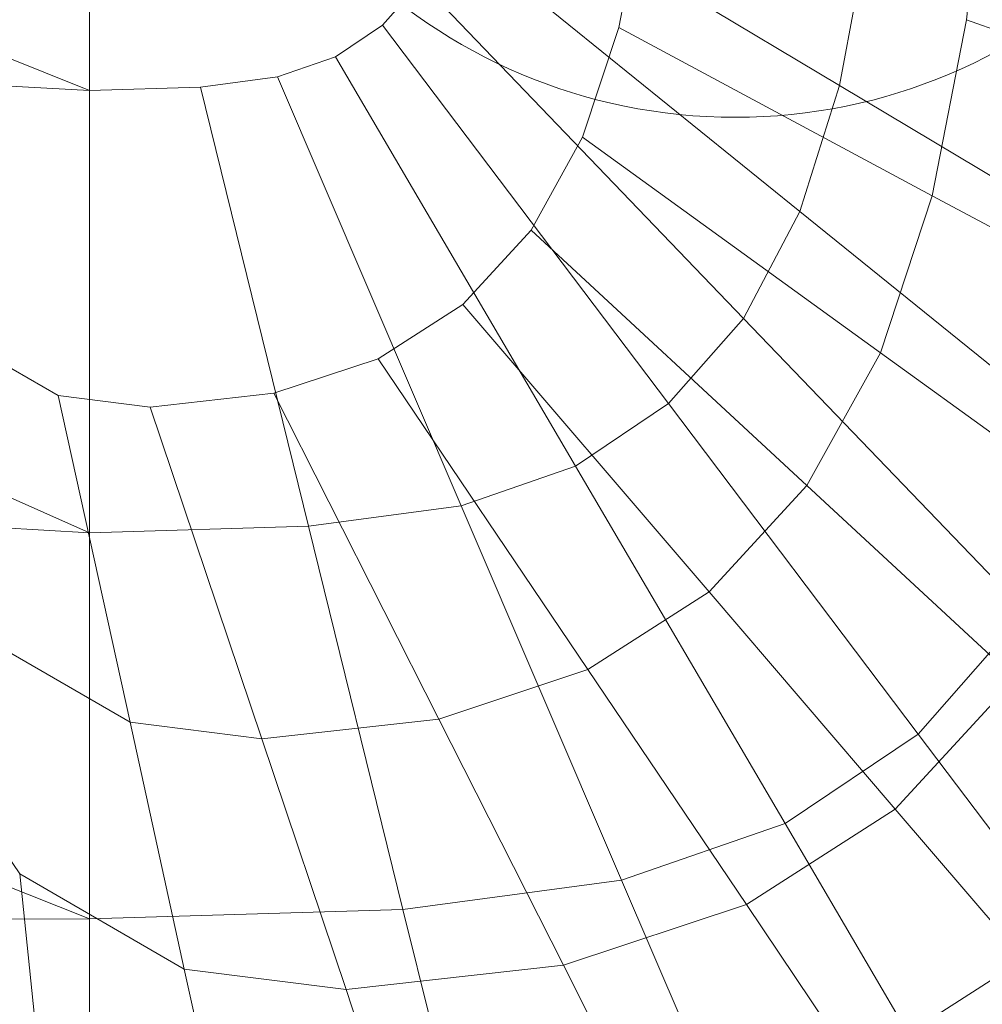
# Model space of a CAD drawing. Header units: metres. Extents: x 391.1 to 427.5, y 12.8 to 28.4.
# Tile 35 of 203: x 401.5849 to 401.6724, y 26.4833 to 26.5728. Entities that reach past the tile are written whole.
import ezdxf

# ---------------------------------------------------------------- set-up
doc = ezdxf.new("R2010")
doc.units = ezdxf.units.M
doc.layers.add('02_MOBILIARIO', color=7, linetype='Continuous', lineweight=18)
doc.layers.add('A-DETL-____-MBND', color=7, linetype='Continuous', lineweight=18)

# ---------------------------------------------------------------- blocks, each defined once
blk = doc.blocks.new('Family - Rentamans PA-152555-02_FON_P0A')
at = {"layer": 'A-DETL-____-MBND', "color": 253, "true_color": 0xaaaaaa}
for p, q in [((0, 0.182758), (0.102728, 0.141568)), ((0.102728, 0.182758), (0.102728, 0.141568)), ((0.184252, 0.165112), (0.182451, 0.148001)), ((0.170917, 0.142013), (0.137237, 0.162138)), ((0.153017, 0.15847), (0.150843, 0.147292)), ((0.167313, 0.130556), (0.135413, 0.15634)), ((0.173303, 0.154855), (0.170917, 0.142013)), ((0.132816, 0.151431), (0.129366, 0.147507)), ((0.162182, 0.120856), (0.132816, 0.151431)), ((0.182451, 0.148001), (0.17934, 0.132005)), ((0.204684, 0.140093), (0.182451, 0.148001)), ((0.102728, 0.141568), (0, 0.147019)), ((0, 0.147019), (0.102728, 0.101366)), ((0.129366, 0.147507), (0.125092, 0.144636)), ((0.155365, 0.113103), (0.129366, 0.147507)), ((0.150843, 0.147292), (0.147558, 0.137321)), ((0.17934, 0.132005), (0.150843, 0.147292)), ((0.125092, 0.144636), (0.119834, 0.142814)), ((0.146919, 0.10743), (0.125092, 0.144636)), ((0.119834, 0.142814), (0.112807, 0.141867)), ((0.119834, 0.142814), (0.136529, 0.10383)), ((0.102728, 0.141568), (0.112807, 0.141867)), ((0.102728, 0.141568), (0.102728, 0.101366)), ((0.112807, 0.141867), (0.122644, 0.101957)), ((0.170917, 0.142013), (0.167313, 0.130556)), ((0.200312, 0.124449), (0.170917, 0.142013)), ((0.147558, 0.137321), (0.142882, 0.128878)), ((0.174638, 0.117734), (0.147558, 0.137321)), ((0.17934, 0.132005), (0.174638, 0.117734)), ((0.200864, 0.120457), (0.17934, 0.132005)), ((0.167313, 0.130556), (0.162182, 0.120856)), ((0.195153, 0.108054), (0.167313, 0.130556)), ((0.142882, 0.128878), (0.136668, 0.122129)), ((0.167947, 0.105651), (0.142882, 0.128878)), ((0.136668, 0.122129), (0.128971, 0.117191)), ((0.136668, 0.122129), (0.159055, 0.095995)), ((0.162182, 0.120856), (0.155365, 0.113103)), ((0.187811, 0.094172), (0.162182, 0.120856)), ((0.099885, 0.113846), (0.091366, 0.118772)), ((0.174638, 0.117734), (0.167947, 0.105651)), ((0.195094, 0.10294), (0.174638, 0.117734)), ((0.128971, 0.117191), (0.119502, 0.114057)), ((0.128971, 0.117191), (0.14804, 0.088927)), ((0.108258, 0.112789), (0.099885, 0.113846)), ((0.099885, 0.113846), (0.106416, 0.084141)), ((0.119502, 0.114057), (0.108258, 0.112789)), ((0.119502, 0.114057), (0.134488, 0.084443)), ((0.108258, 0.112789), (0.118398, 0.082629)), ((0.155365, 0.113103), (0.146919, 0.10743)), ((0.178056, 0.083078), (0.155364, 0.113103)), ((0.146919, 0.10743), (0.136529, 0.10383)), ((0.146919, 0.10743), (0.165968, 0.074958)), ((0.102728, 0.101366), (0, 0.107218)), ((0, 0.107218), (0.102728, 0.066281)), ((0.167947, 0.105651), (0.159056, 0.095995)), ((0.186879, 0.088108), (0.167947, 0.105651)), ((0.136529, 0.10383), (0.122644, 0.101957)), ((0.136529, 0.10383), (0.1511, 0.069807)), ((0.122644, 0.101957), (0.102728, 0.101366)), ((0.102728, 0.101366), (0.102728, 0.066281)), ((0.122644, 0.101957), (0.13123, 0.067127)), ((0.159055, 0.095995), (0.14804, 0.088927)), ((0.159055, 0.095995), (0.175965, 0.076254)), ((0.187811, 0.094172), (0.178056, 0.083078)), ((0.106416, 0.084141), (0.094225, 0.09119)), ((0.14804, 0.088927), (0.134488, 0.084442)), ((0.14804, 0.088927), (0.162443, 0.067578)), ((0.186879, 0.088108), (0.175965, 0.076254)), ((0.096385, 0.070356), (0.084734, 0.087636)), ((0.118398, 0.082629), (0.106416, 0.084141)), ((0.106416, 0.084141), (0.11135, 0.061704)), ((0.134488, 0.084443), (0.118398, 0.082629)), ((0.134488, 0.084443), (0.145808, 0.062074)), ((0.118397, 0.082629), (0.126057, 0.059847)), ((0.178056, 0.083078), (0.165968, 0.074958)), ((0.195193, 0.060398), (0.178056, 0.083078)), ((0.175965, 0.076254), (0.162443, 0.067579)), ((0.175965, 0.076254), (0.187649, 0.062614)), ((0.165968, 0.074958), (0.1511, 0.069807)), ((0.165969, 0.074958), (0.180357, 0.050431)), ((0.11135, 0.061704), (0.096385, 0.070356)), ((0.096385, 0.070356), (0.097877, 0.055963)), ((0.1511, 0.069807), (0.13123, 0.067127)), ((0.1511, 0.069807), (0.162105, 0.044108)), ((0.13123, 0.067127), (0.102728, 0.066281)), ((0.13123, 0.067127), (0.137716, 0.040819)), ((0.162443, 0.067578), (0.145808, 0.062074)), ((0.162443, 0.067579), (0.172394, 0.052828)), ((0.102728, 0.066281), (0, 0.065793)), ((0.102728, 0.066281), (0.102728, 0.03978)), ((0.145808, 0.062074), (0.126058, 0.059847)), ((0.145808, 0.062074), (0.15363, 0.046618)), ((0.187649, 0.062614), (0.172395, 0.052828)), ((0.126058, 0.059847), (0.11135, 0.061704)), ((0.11135, 0.061704), (0.114759, 0.046199)), ((0.126058, 0.059847), (0.131349, 0.044106))]:
    blk.add_line(p, q, dxfattribs=at)
blk = doc.blocks.new('LONDR55-XX_ZZ-ARQ-CAA-M3D-Londres55_ifc-1-02_FON_P0A')
at = {"layer": '02_MOBILIARIO', "color": 253, "lineweight": 18, "true_color": 0xaaaaaa}
blk.add_blockref('Family - Rentamans PA-152555-02_FON_P0A', (401.488541, 26.424797), dxfattribs=at)
blk = doc.blocks.new('ZYR_02_02 Punts Consum - 01 Punt Consum AF-687799-02_FON_P0A')
at = {"layer": 'A-DETL-____-MBND', "color": 5, "true_color": 0x0000fa}
blk.add_circle((0, 0), 0.05, dxfattribs=at)

msp = doc.modelspace()

# ---------------------------------------------------------------- block references
at = {"lineweight": 5}
msp.add_blockref('LONDR55-XX_ZZ-ARQ-CAA-M3D-Londres55_ifc-1-02_FON_P0A', (0, 0), dxfattribs=at)
at = {"layer": 'A-DETL-____-MBND', "color": 5, "true_color": 0x0000fa, "rotation": 269.9999999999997}
msp.add_blockref('ZYR_02_02 Punts Consum - 01 Punt Consum AF-687799-02_FON_P0A', (401.649971, 26.613925), dxfattribs=at)

doc.saveas('drawing.dxf')
